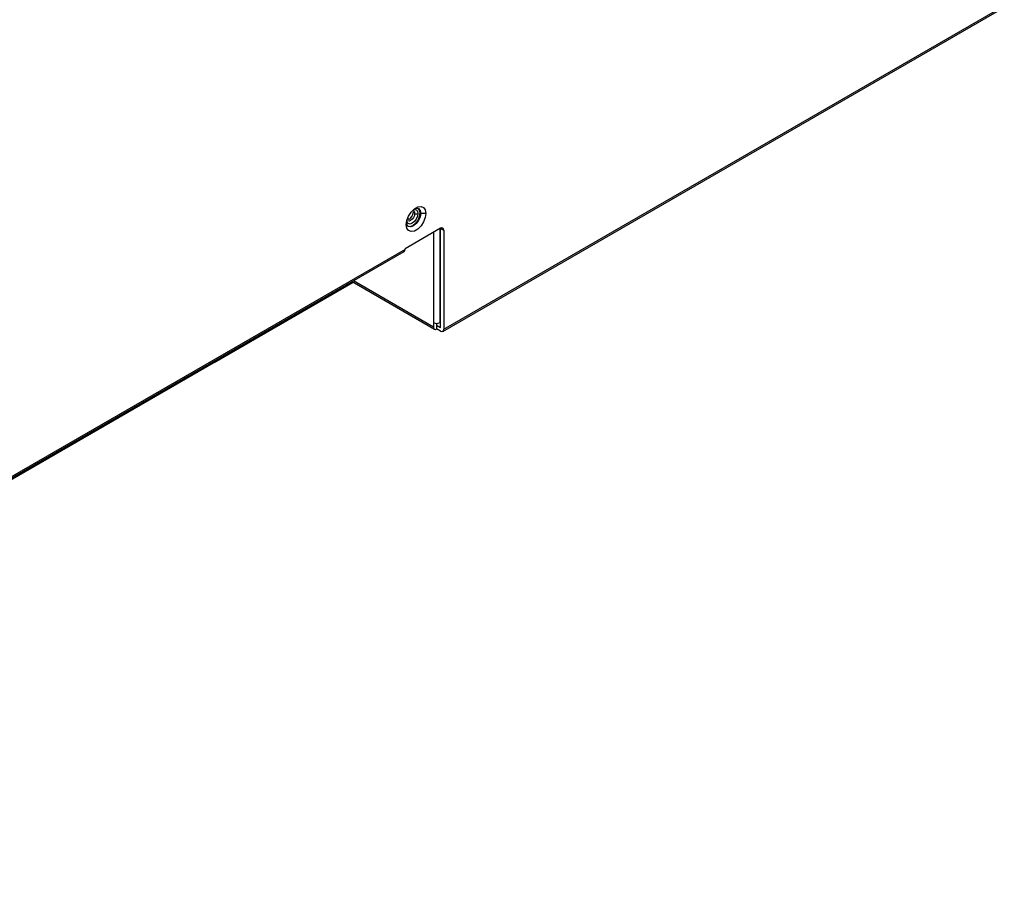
# Model space of a CAD drawing. Header units: millimetres. Extents: x 0 to 1118, y 0 to 864.
# Tile 102 of 256: x 903 to 930, y 607 to 631. Entities that reach past the tile are written whole.
import ezdxf

# ---------------------------------------------------------------- set-up
doc = ezdxf.new("R2010")
doc.units = ezdxf.units.MM

msp = doc.modelspace()

# ---------------------------------------------------------------- linework, layer by layer
at = {"color": 7, "linetype": 'Continuous', "lineweight": 25}
for p, q in [((914.429, 622.4109), (929.8343, 631.3043)), ((914.4031, 622.3537), (929.8085, 631.247)), ((913.6299, 625.5934), (913.5857, 625.619)), ((913.7979, 625.5985), (913.7802, 625.6087)), ((913.9393, 625.5985), (913.7979, 625.5985)), ((914.3406, 625.1872), (913.3683, 624.6259)), ((914.3406, 625.1872), (914.429, 625.1361)), ((914.3406, 622.462), (914.3406, 625.1872)), ((914.429, 625.1361), (914.429, 622.4109)), ((891.9878, 612.2205), (913.3424, 624.5482)), ((913.3683, 624.6055), (892.0137, 612.2777)), ((913.3683, 624.6055), (913.3683, 624.6259)), ((908.118, 621.5003), (911.9372, 623.7051)), ((911.9095, 623.721), (914.172, 622.4149)), ((914.1461, 622.5946), (914.1461, 622.4722)), ((914.2345, 622.5735), (914.2345, 622.5232)), ((914.2345, 622.5232), (914.2345, 622.4211)), ((914.2345, 622.5232), (914.3406, 622.462)), ((914.3406, 622.3599), (914.2345, 622.4211)), ((914.3229, 622.5946), (914.3406, 622.6048)), ((883.5965, 607.3444), (908.0916, 621.4851))]:
    msp.add_line(p, q, dxfattribs=at)
at = {"color": 8, "linetype": 'Continuous', "lineweight": 25}
for p, q in [((913.4753, 625.4276), (913.432, 625.4526)), ((914.1461, 625.0749), (914.1461, 622.5946)), ((914.3229, 625.177), (914.3229, 622.5946)), ((914.1461, 622.4722), (911.9461, 623.7422))]:
    msp.add_line(p, q, dxfattribs=at)
at = {"color": 7, "linetype": 'Continuous', "lineweight": 25, "flags": 128}
for points in [[(913.4001, 625.2873), (913.4164, 625.4031), (913.4632, 625.5238), (913.5349, 625.6347), (913.6229, 625.7225), (913.7165, 625.7765), (913.8045, 625.7903), (913.8762, 625.7622), (913.923, 625.6956), (913.9393, 625.5985)], [(913.9393, 625.5985), (913.923, 625.4827), (913.8762, 625.362), (913.8045, 625.2511), (913.7165, 625.1634), (913.6229, 625.1093), (913.5349, 625.0955), (913.4632, 625.1236), (913.4164, 625.1902), (913.4001, 625.2873)], [(913.7979, 625.5985), (913.7827, 625.5019), (913.7396, 625.4025), (913.6751, 625.3155), (913.599, 625.2541), (913.5229, 625.2276), (913.4584, 625.2402), (913.4153, 625.2898), (913.4028, 625.3328)], [(913.4498, 625.2457), (913.5052, 625.2378), (913.5813, 625.2643), (913.6574, 625.3257), (913.7219, 625.4127), (913.7651, 625.5121), (913.7802, 625.6087)], [(913.6316, 625.7291), (913.6751, 625.7398), (913.7396, 625.7273), (913.7827, 625.6777), (913.7979, 625.5985)], [(913.7802, 625.6087), (913.7651, 625.6879), (913.7305, 625.7319)]]:
    msp.add_lwpolyline(points, dxfattribs=at)
at = {"color": 8, "linetype": 'Continuous', "lineweight": 25, "flags": 128}
for points in [[(913.7183, 625.5934), (913.7065, 625.5183), (913.673, 625.441), (913.6228, 625.3733), (913.5636, 625.3255), (913.5044, 625.305), (913.4543, 625.3147), (913.4207, 625.3533), (913.4116, 625.3837)], [(913.6299, 625.5934), (913.6215, 625.5398), (913.5976, 625.4845), (913.5617, 625.4362), (913.5194, 625.4021), (913.4772, 625.3874), (913.4413, 625.3943)], [(913.5919, 625.6961), (913.6228, 625.7033), (913.673, 625.6936), (913.7065, 625.655), (913.7183, 625.5934)], [(913.5975, 625.665), (913.5976, 625.665), (913.6215, 625.6374), (913.6299, 625.5934)], [(913.4238, 625.4285), (913.4261, 625.4333), (913.4272, 625.439)]]:
    msp.add_lwpolyline(points, dxfattribs=at)
at = {"color": 7, "linetype": 'Continuous', "lineweight": 25}
for centre, radius, start, end in [((913.3459, 625.6299), 0.2401, 302.60548, 357.39452), ((913.6741, 625.6787), 0.0961, 242.60967, 297.39033), ((914.3751, 625.1449), 0.0546, 350.78596, 129.20329), ((913.3088, 624.5979), 0.0599, 304.05635, 7.25583), ((914.2, 622.4634), 0.0546, 170.78596, 309.20329), ((914.2345, 622.7652), 0.1921, 242.60967, 297.39033), ((914.3751, 622.4022), 0.0546, 230.79671, 9.21404), ((908.0907, 621.5462), 0.0527, 283.96053, 0.71491), ((908.0604, 621.5323), 0.0566, 303.45804, 359.38082)]:
    msp.add_arc(centre, radius, start, end, dxfattribs=at)

doc.saveas('drawing.dxf')
